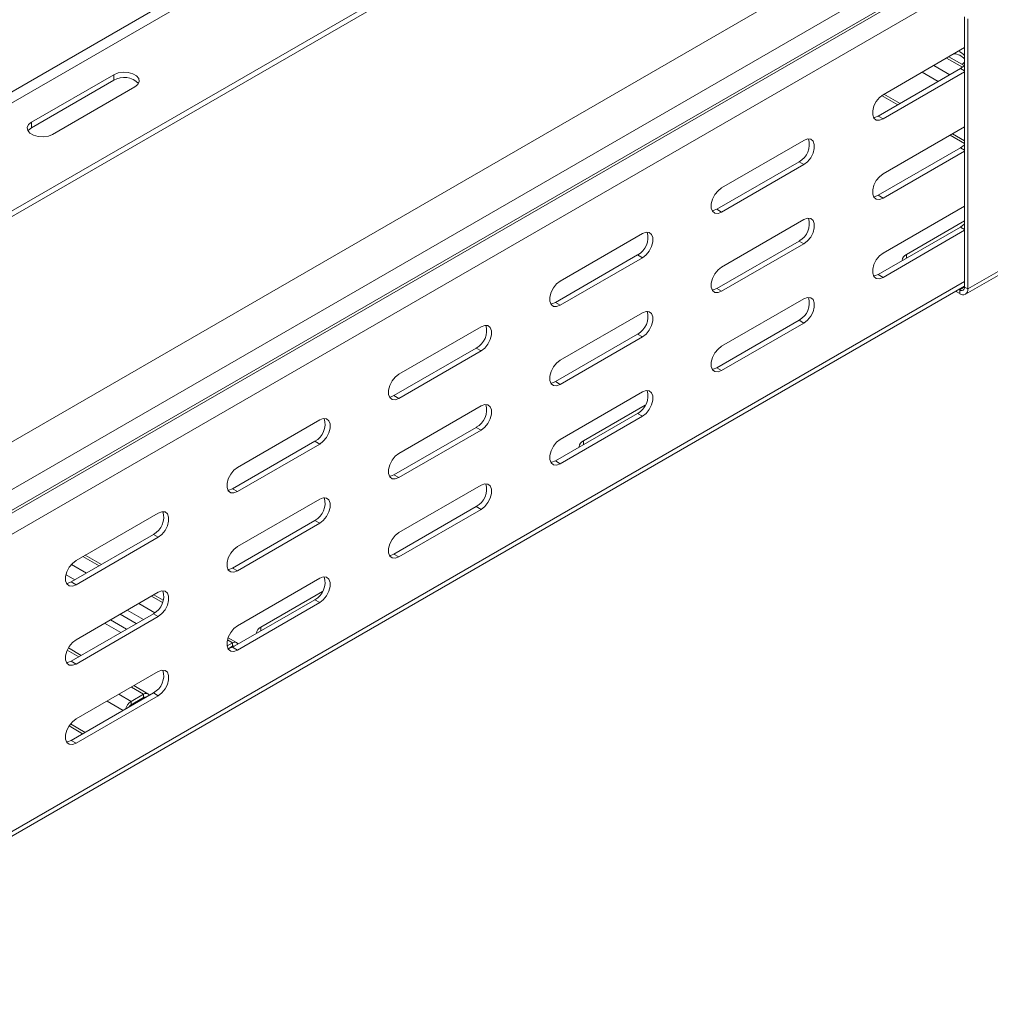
# Model space of a CAD drawing. Header units: millimetres. Extents: x -6 to 3617, y -5324 to -345.
# Tile 2 of 43: x 355 to 567, y -4871 to -4655. Entities that reach past the tile are written whole.
import ezdxf

# ---------------------------------------------------------------- set-up
doc = ezdxf.new("R2010")
doc.units = ezdxf.units.MM

msp = doc.modelspace()

# ---------------------------------------------------------------- linework, layer by layer
at = {"color": 7, "linetype": 'Continuous', "lineweight": 15}
for p, q in [((670.21, -4564.57), (283.42, -4787.86)), ((288.17, -4795.6), (674.96, -4572.31)), ((288.29, -4800.01), (675.08, -4576.72)), ((288.54, -4800.44), (675.33, -4577.16)), ((289.65, -4804.52), (676.49, -4581.2)), ((774.43, -4591.82), (562.3, -4714.28)), ((561.78, -4715.43), (773.91, -4592.96)), ((295.64, -4730.25), (470.06, -4629.56)), ((296.7, -4730.86), (471.12, -4630.17)), ((561.59, -4713.87), (561.59, -4654.67)), ((562.3, -4714.28), (562.3, -4655.08)), ((561.59, -4661.41), (543.73, -4671.72)), ((561.53, -4665.35), (558.14, -4663.4)), ((375.27, -4667.34), (357.23, -4677.75)), ((375.27, -4668.56), (375.27, -4667.34)), ((560.7, -4666), (542.67, -4676.41)), ((543.73, -4677.03), (561.59, -4666.72)), ((357.23, -4678.97), (375.27, -4668.56)), ((361.83, -4680.4), (379.86, -4669.99)), ((543.43, -4671.92), (546.95, -4673.95)), ((357.23, -4678.97), (357.23, -4677.75)), ((543.73, -4677.03), (542.67, -4676.41)), ((561.59, -4678.76), (543.73, -4689.07)), ((526.41, -4681.72), (508.38, -4692.13)), ((558.44, -4680.58), (561.59, -4682.4)), ((560.7, -4683.36), (542.67, -4693.76)), ((543.73, -4694.38), (561.59, -4684.07)), ((525.35, -4686.41), (507.32, -4696.82)), ((526.41, -4687.03), (525.35, -4686.41)), ((508.38, -4697.44), (526.41, -4687.03)), ((543.73, -4694.38), (542.67, -4693.76)), ((508.38, -4697.44), (507.32, -4696.82)), ((561.59, -4696.11), (543.73, -4706.42)), ((526.41, -4699.07), (508.38, -4709.48)), ((548.86, -4706.73), (561.59, -4699.38)), ((560.7, -4700.71), (542.67, -4711.12)), ((543.73, -4711.73), (561.59, -4701.42)), ((491.05, -4702.13), (473.02, -4712.54)), ((525.35, -4703.77), (507.32, -4714.17)), ((526.41, -4704.38), (525.35, -4703.77)), ((508.38, -4714.79), (526.41, -4704.38)), ((489.99, -4706.82), (471.96, -4717.23)), ((473.02, -4717.85), (491.05, -4707.44)), ((491.05, -4707.44), (489.99, -4706.82)), ((543.73, -4711.73), (542.67, -4711.12)), ((289.08, -4870.98), (561.59, -4713.66)), ((508.38, -4714.79), (507.32, -4714.17)), ((559.64, -4714.79), (560.53, -4715.3)), ((560.35, -4714.38), (560.53, -4714.49)), ((560.53, -4715.3), (560.53, -4714.49)), ((561.59, -4713.87), (562.3, -4714.28)), ((526.41, -4716.42), (508.38, -4726.83)), ((473.02, -4717.85), (471.96, -4717.23)), ((491.05, -4719.48), (473.02, -4729.89)), ((525.35, -4721.12), (507.32, -4731.53)), ((526.41, -4721.73), (525.35, -4721.12)), ((455.7, -4722.54), (437.67, -4732.95)), ((508.38, -4732.14), (526.41, -4721.73)), ((489.99, -4724.18), (471.96, -4734.58)), ((473.02, -4735.2), (491.05, -4724.79)), ((491.05, -4724.79), (489.99, -4724.18)), ((454.64, -4727.23), (436.61, -4737.64)), ((437.67, -4738.26), (455.7, -4727.85)), ((455.7, -4727.85), (454.64, -4727.23)), ((508.38, -4732.14), (507.32, -4731.53)), ((473.02, -4735.2), (471.96, -4734.58)), ((437.67, -4738.26), (436.61, -4737.64)), ((491.05, -4736.83), (473.02, -4747.24)), ((455.7, -4739.89), (437.67, -4750.3)), ((478.15, -4747.55), (491.65, -4739.76)), ((420.34, -4742.95), (402.31, -4753.36)), ((489.99, -4741.53), (471.96, -4751.94)), ((473.02, -4752.55), (491.05, -4742.14)), ((491.05, -4742.14), (489.99, -4741.53)), ((454.64, -4744.59), (436.61, -4754.99)), ((455.7, -4745.2), (454.64, -4744.59)), ((437.67, -4755.61), (455.7, -4745.2)), ((419.28, -4747.64), (401.25, -4758.05)), ((402.31, -4758.67), (420.34, -4748.26)), ((420.34, -4748.26), (419.28, -4747.64)), ((473.02, -4752.55), (471.96, -4751.94)), ((437.67, -4755.61), (436.61, -4754.99)), ((402.31, -4758.67), (401.25, -4758.05)), ((455.7, -4757.24), (437.67, -4767.65)), ((420.34, -4760.3), (402.31, -4770.71)), ((454.64, -4761.94), (436.61, -4772.35)), ((455.7, -4762.55), (454.64, -4761.94)), ((384.99, -4763.36), (366.96, -4773.77)), ((437.67, -4772.96), (455.7, -4762.55)), ((419.28, -4765), (401.25, -4775.41)), ((402.31, -4776.02), (420.34, -4765.61)), ((420.34, -4765.61), (419.28, -4765)), ((383.93, -4768.05), (365.9, -4778.46)), ((366.96, -4779.08), (384.99, -4768.67)), ((384.99, -4768.67), (383.93, -4768.05)), ((372.53, -4774.64), (368.99, -4772.59)), ((437.67, -4772.96), (436.61, -4772.35)), ((402.31, -4776.02), (401.25, -4775.41)), ((364.93, -4778.78), (364.87, -4778.74)), ((366.96, -4779.08), (365.9, -4778.46)), ((420.34, -4777.65), (402.31, -4788.06)), ((384.99, -4780.71), (366.96, -4791.12)), ((386.08, -4782.46), (384.02, -4781.27)), ((407.44, -4788.37), (420.94, -4780.58)), ((419.28, -4782.35), (401.25, -4792.76)), ((402.31, -4793.37), (420.34, -4782.96)), ((420.34, -4782.96), (419.28, -4782.35)), ((383.93, -4785.41), (365.9, -4795.82)), ((366.96, -4796.43), (384.99, -4786.02)), ((380.17, -4787.58), (376.63, -4785.53)), ((384.99, -4786.02), (383.93, -4785.41)), ((400.05, -4792.48), (401.22, -4791.81)), ((402.12, -4791.72), (400.28, -4790.66)), ((400.3, -4793.07), (401.22, -4792.54)), ((401.22, -4792.54), (401.22, -4791.81)), ((368.11, -4794.54), (365.29, -4792.91)), ((402.31, -4793.37), (401.25, -4792.76)), ((366.96, -4796.43), (365.9, -4795.82)), ((384.99, -4798.06), (366.96, -4808.47)), ((382.67, -4802.94), (379.6, -4801.17)), ((383.93, -4802.76), (365.9, -4813.17)), ((366.96, -4813.78), (384.99, -4803.37)), ((379.01, -4804.62), (381.77, -4803.03)), ((381.77, -4803.77), (381.77, -4803.03)), ((384.99, -4803.37), (383.93, -4802.76)), ((379.01, -4805.36), (381.77, -4803.77)), ((379.01, -4804.62), (379.01, -4805.36)), ((380.42, -4804.78), (380.21, -4804.66)), ((365.44, -4810), (368.41, -4811.72)), ((366.96, -4813.78), (365.9, -4813.17))]:
    msp.add_line(p, q, dxfattribs=at)
at = {"color": 8, "linetype": 'Continuous', "lineweight": 15}
for p, q in [((273.01, -4717.18), (448.45, -4615.9)), ((275.13, -4718.41), (449.55, -4617.72)), ((558.39, -4667.34), (554.86, -4665.3)), ((561.11, -4665.72), (557.62, -4663.7)), ((555.85, -4668.81), (552.31, -4666.77)), ((561.59, -4666.51), (560.7, -4666)), ((547.47, -4673.64), (543.94, -4671.6)), ((561.59, -4681.79), (558.97, -4680.28)), ((561.59, -4683.87), (560.7, -4683.36)), ((561.59, -4701.22), (560.7, -4700.71)), ((548.86, -4707.54), (548.86, -4706.73)), ((289.71, -4869.6), (561.59, -4712.65)), ((561.59, -4713.87), (560.53, -4714.49)), ((478.15, -4748.36), (478.15, -4747.55)), ((372, -4774.94), (368.46, -4772.9)), ((369.24, -4776.53), (365.94, -4774.63)), ((366.7, -4778), (364.77, -4776.89)), ((385.9, -4782.97), (383.49, -4781.57)), ((384.25, -4785.19), (380.74, -4783.17)), ((381.73, -4786.68), (378.19, -4784.64)), ((376.75, -4789.55), (373.21, -4787.51)), ((378.02, -4788.82), (374.48, -4786.78)), ((407.44, -4789.18), (407.44, -4788.37)), ((401.22, -4791.81), (400.12, -4791.17)), ((401.42, -4792.66), (401.22, -4792.54)), ((367.58, -4794.84), (365.06, -4793.38)), ((379.01, -4804.62), (376.32, -4803.07)), ((381.77, -4803.03), (379.08, -4801.48)), ((377.31, -4806.58), (373.77, -4804.54)), ((381.98, -4803.88), (381.77, -4803.77)), ((368.94, -4811.41), (365.74, -4809.57))]:
    msp.add_line(p, q, dxfattribs=at)
at = {"color": 7, "linetype": 'Continuous', "lineweight": 15, "flags": 128}
for points in [[(561.59, -4665.29), (561.49, -4665.39), (560.7, -4666)], [(561.04, -4665.07), (561.53, -4664.64), (561.59, -4664.56)], [(379.86, -4669.99), (380.51, -4669.46), (380.8, -4668.83), (380.7, -4668.18), (380.23, -4667.59), (379.43, -4667.13), (378.4, -4666.85), (377.28, -4666.8), (376.19, -4666.96), (375.27, -4667.34)], [(543.73, -4671.72), (542.95, -4672.33), (542.26, -4673.19), (541.74, -4674.19), (541.47, -4675.22), (541.47, -4676.14), (541.74, -4676.85), (542.26, -4677.26), (542.95, -4677.32), (543.73, -4677.03)], [(357.23, -4677.75), (356.59, -4678.28), (356.29, -4678.91), (356.39, -4679.56), (356.87, -4680.15), (357.67, -4680.61), (358.69, -4680.89), (359.82, -4680.94), (360.91, -4680.77), (361.83, -4680.4)], [(542.67, -4676.41), (541.89, -4676.71), (541.67, -4676.73)], [(356.46, -4679.69), (356.59, -4679.51), (357.23, -4678.97)], [(526.41, -4687.03), (527.2, -4686.41), (527.89, -4685.55), (528.4, -4684.55), (528.67, -4683.53), (528.67, -4682.61), (528.4, -4681.9), (527.89, -4681.49), (527.2, -4681.42), (526.41, -4681.72)], [(561.59, -4682.64), (561.49, -4682.74), (560.7, -4683.36)], [(543.73, -4689.07), (542.95, -4689.68), (542.26, -4690.54), (541.74, -4691.54), (541.47, -4692.57), (541.47, -4693.49), (541.74, -4694.2), (542.26, -4694.61), (542.95, -4694.67), (543.73, -4694.38)], [(508.38, -4692.13), (507.59, -4692.74), (506.9, -4693.6), (506.39, -4694.6), (506.12, -4695.63), (506.12, -4696.55), (506.39, -4697.26), (506.9, -4697.67), (507.59, -4697.73), (508.38, -4697.44)], [(542.67, -4693.76), (541.89, -4694.06), (541.67, -4694.08)], [(507.32, -4696.82), (506.53, -4697.12), (506.31, -4697.14)], [(526.41, -4704.38), (527.2, -4703.76), (527.89, -4702.9), (528.4, -4701.9), (528.67, -4700.88), (528.67, -4699.96), (528.4, -4699.25), (527.89, -4698.84), (527.2, -4698.78), (526.41, -4699.07)], [(491.05, -4707.44), (491.84, -4706.82), (492.53, -4705.96), (493.04, -4704.96), (493.32, -4703.94), (493.32, -4703.02), (493.04, -4702.31), (492.53, -4701.9), (491.84, -4701.84), (491.05, -4702.13)], [(561.59, -4699.99), (561.49, -4700.09), (560.7, -4700.71)], [(543.73, -4706.42), (542.95, -4707.03), (542.26, -4707.89), (541.74, -4708.9), (541.47, -4709.92), (541.47, -4710.84), (541.74, -4711.55), (542.26, -4711.96), (542.95, -4712.02), (543.73, -4711.73)], [(508.38, -4709.48), (507.59, -4710.09), (506.9, -4710.95), (506.39, -4711.96), (506.12, -4712.98), (506.12, -4713.9), (506.39, -4714.61), (506.9, -4715.02), (507.59, -4715.08), (508.38, -4714.79)], [(473.02, -4712.54), (472.24, -4713.15), (471.55, -4714.01), (471.03, -4715.01), (470.76, -4716.04), (470.76, -4716.96), (471.03, -4717.67), (471.55, -4718.08), (472.24, -4718.14), (473.02, -4717.85)], [(542.67, -4711.12), (541.89, -4711.41), (541.67, -4711.43)], [(507.32, -4714.17), (506.53, -4714.47), (506.31, -4714.49)], [(526.41, -4721.73), (527.2, -4721.12), (527.89, -4720.26), (528.4, -4719.25), (528.67, -4718.23), (528.67, -4717.31), (528.4, -4716.6), (527.89, -4716.19), (527.2, -4716.13), (526.41, -4716.42)], [(471.96, -4717.23), (471.18, -4717.53), (470.96, -4717.55)], [(491.05, -4724.79), (491.84, -4724.17), (492.53, -4723.31), (493.04, -4722.31), (493.32, -4721.29), (493.32, -4720.37), (493.04, -4719.66), (492.53, -4719.25), (491.84, -4719.19), (491.05, -4719.48)], [(455.7, -4727.85), (456.48, -4727.23), (457.18, -4726.37), (457.69, -4725.37), (457.96, -4724.35), (457.96, -4723.43), (457.69, -4722.72), (457.18, -4722.31), (456.48, -4722.25), (455.7, -4722.54)], [(508.38, -4726.83), (507.59, -4727.44), (506.9, -4728.3), (506.39, -4729.31), (506.12, -4730.33), (506.12, -4731.25), (506.39, -4731.96), (506.9, -4732.37), (507.59, -4732.43), (508.38, -4732.14)], [(473.02, -4729.89), (472.24, -4730.5), (471.55, -4731.36), (471.03, -4732.37), (470.76, -4733.39), (470.76, -4734.31), (471.03, -4735.02), (471.55, -4735.43), (472.24, -4735.49), (473.02, -4735.2)], [(507.32, -4731.53), (506.53, -4731.82), (506.31, -4731.84)], [(437.67, -4732.95), (436.88, -4733.56), (436.19, -4734.42), (435.68, -4735.42), (435.4, -4736.45), (435.4, -4737.37), (435.68, -4738.08), (436.19, -4738.49), (436.88, -4738.55), (437.67, -4738.26)], [(471.96, -4734.58), (471.18, -4734.88), (470.96, -4734.9)], [(491.05, -4742.14), (491.84, -4741.53), (492.53, -4740.67), (493.04, -4739.66), (493.32, -4738.64), (493.32, -4737.72), (493.04, -4737.01), (492.53, -4736.6), (491.84, -4736.54), (491.05, -4736.83)], [(436.61, -4737.64), (435.82, -4737.94), (435.6, -4737.96)], [(455.7, -4745.2), (456.48, -4744.58), (457.18, -4743.72), (457.69, -4742.72), (457.96, -4741.7), (457.96, -4740.78), (457.69, -4740.07), (457.18, -4739.66), (456.48, -4739.6), (455.7, -4739.89)], [(420.34, -4748.26), (421.13, -4747.64), (421.82, -4746.78), (422.33, -4745.78), (422.61, -4744.76), (422.61, -4743.84), (422.33, -4743.13), (421.82, -4742.72), (421.13, -4742.66), (420.34, -4742.95)], [(473.02, -4747.24), (472.24, -4747.85), (471.55, -4748.71), (471.03, -4749.72), (470.76, -4750.74), (470.76, -4751.66), (471.03, -4752.37), (471.55, -4752.78), (472.24, -4752.84), (473.02, -4752.55)], [(437.67, -4750.3), (436.88, -4750.91), (436.19, -4751.77), (435.68, -4752.78), (435.4, -4753.8), (435.4, -4754.72), (435.68, -4755.43), (436.19, -4755.84), (436.88, -4755.9), (437.67, -4755.61)], [(402.31, -4753.36), (401.53, -4753.97), (400.84, -4754.83), (400.32, -4755.83), (400.05, -4756.86), (400.05, -4757.78), (400.32, -4758.49), (400.84, -4758.9), (401.53, -4758.96), (402.31, -4758.67)], [(471.96, -4751.94), (471.18, -4752.23), (470.96, -4752.25)], [(436.61, -4754.99), (435.82, -4755.29), (435.6, -4755.31)], [(401.25, -4758.05), (400.47, -4758.35), (400.25, -4758.37)], [(455.7, -4762.55), (456.48, -4761.94), (457.18, -4761.08), (457.69, -4760.07), (457.96, -4759.05), (457.96, -4758.13), (457.69, -4757.42), (457.18, -4757.01), (456.48, -4756.95), (455.7, -4757.24)], [(420.34, -4765.61), (421.13, -4764.99), (421.82, -4764.13), (422.33, -4763.13), (422.61, -4762.11), (422.61, -4761.19), (422.33, -4760.48), (421.82, -4760.07), (421.13, -4760.01), (420.34, -4760.3)], [(384.99, -4768.67), (385.77, -4768.05), (386.47, -4767.19), (386.98, -4766.19), (387.25, -4765.17), (387.25, -4764.25), (386.98, -4763.54), (386.47, -4763.13), (385.77, -4763.07), (384.99, -4763.36)], [(437.67, -4767.65), (436.88, -4768.27), (436.19, -4769.12), (435.68, -4770.13), (435.4, -4771.15), (435.4, -4772.07), (435.68, -4772.78), (436.19, -4773.19), (436.88, -4773.25), (437.67, -4772.96)], [(402.31, -4770.71), (401.53, -4771.32), (400.84, -4772.18), (400.32, -4773.19), (400.05, -4774.21), (400.05, -4775.13), (400.32, -4775.84), (400.84, -4776.25), (401.53, -4776.31), (402.31, -4776.02)], [(436.61, -4772.35), (435.82, -4772.64), (435.6, -4772.66)], [(366.96, -4773.77), (366.17, -4774.38), (365.48, -4775.24), (364.97, -4776.24), (364.69, -4777.27), (364.69, -4778.19), (364.97, -4778.9), (365.48, -4779.31), (366.17, -4779.37), (366.96, -4779.08)], [(401.25, -4775.41), (400.47, -4775.7), (400.25, -4775.72)], [(420.34, -4782.96), (421.13, -4782.35), (421.82, -4781.49), (422.33, -4780.48), (422.61, -4779.46), (422.61, -4778.54), (422.33, -4777.83), (421.82, -4777.42), (421.13, -4777.36), (420.34, -4777.65)], [(365.9, -4778.46), (365.11, -4778.76), (364.93, -4778.78)], [(384.99, -4786.02), (385.77, -4785.4), (386.47, -4784.54), (386.98, -4783.54), (387.25, -4782.52), (387.25, -4781.6), (386.98, -4780.89), (386.47, -4780.48), (385.77, -4780.42), (384.99, -4780.71)], [(402.31, -4788.06), (401.53, -4788.68), (400.84, -4789.54), (400.32, -4790.54), (400.05, -4791.56), (400.05, -4792.48), (400.32, -4793.19), (400.84, -4793.6), (401.53, -4793.66), (402.31, -4793.37)], [(366.96, -4791.12), (366.17, -4791.73), (365.48, -4792.59), (364.97, -4793.6), (364.69, -4794.62), (364.69, -4795.54), (364.97, -4796.25), (365.48, -4796.66), (366.17, -4796.72), (366.96, -4796.43)], [(401.22, -4791.81), (401.46, -4791.69), (401.7, -4791.64), (401.92, -4791.64), (402.12, -4791.72), (402.27, -4791.85), (402.39, -4792.03), (402.41, -4792.09)], [(401.25, -4792.76), (400.47, -4793.05), (400.25, -4793.07)], [(365.9, -4795.82), (365.11, -4796.11), (364.89, -4796.13)], [(384.99, -4803.37), (385.77, -4802.76), (386.47, -4801.9), (386.98, -4800.89), (387.25, -4799.87), (387.25, -4798.95), (386.98, -4798.24), (386.47, -4797.83), (385.77, -4797.77), (384.99, -4798.06)], [(381.77, -4803.03), (382.02, -4802.92), (382.26, -4802.86), (382.48, -4802.87), (382.67, -4802.94), (382.83, -4803.07), (382.95, -4803.26), (382.97, -4803.31)], [(366.96, -4808.47), (366.17, -4809.09), (365.48, -4809.95), (364.97, -4810.95), (364.69, -4811.97), (364.69, -4812.89), (364.97, -4813.6), (365.48, -4814.01), (366.17, -4814.07), (366.96, -4813.78)], [(365.9, -4813.17), (365.11, -4813.46), (364.89, -4813.48)]]:
    msp.add_lwpolyline(points, dxfattribs=at)
at = {"color": 7, "linetype": 'Continuous', "lineweight": 15}
for centre, radius, start, end in [((559.02, -4666.22), 3.48, 42.4945, 85.9558), ((559.4, -4664.94), 2.84, 39.6267, 73.8744), ((377.51, -4672.22), 4.29, 43.3127, 121.5348), ((523.3, -4682.64), 4.29, 298.461, 16.6994), ((523.3, -4699.99), 4.29, 298.461, 16.6994), ((487.95, -4703.05), 4.29, 298.461, 16.6994), ((549.45, -4708.16), 1.55, 112.4764, 176.2034), ((560.94, -4713.98), 0.655, 230.7967, 9.214), ((561.22, -4714.46), 1.09, 230.7967, 9.214), ((523.3, -4717.34), 4.29, 298.461, 16.6994), ((487.95, -4720.4), 4.29, 298.461, 16.6994), ((452.59, -4723.46), 4.29, 298.461, 16.6994), ((487.95, -4737.75), 4.29, 298.461, 16.6994), ((452.59, -4740.81), 4.29, 298.461, 16.6994), ((417.24, -4743.87), 4.29, 298.461, 16.6994), ((478.74, -4748.98), 1.55, 112.4764, 176.2034), ((452.59, -4758.16), 4.29, 298.461, 16.6994), ((417.24, -4761.22), 4.29, 298.461, 16.6994), ((381.88, -4764.28), 4.29, 298.461, 16.6994), ((417.24, -4778.57), 4.29, 298.461, 16.6994), ((381.88, -4781.63), 4.29, 298.461, 16.6994), ((408.03, -4789.8), 1.55, 112.4764, 176.2034), ((401.48, -4792.88), 0.425, 60.5766, 127.5908), ((381.88, -4798.98), 4.29, 298.461, 16.6994), ((380.52, -4806.97), 2.79, 122.6921, 165.7906), ((379.72, -4806.48), 1.32, 122.1723, 152.4009), ((382.03, -4804.1), 0.425, 60.5766, 127.5908)]:
    msp.add_arc(centre, radius, start, end, dxfattribs=at)

doc.saveas('drawing.dxf')
